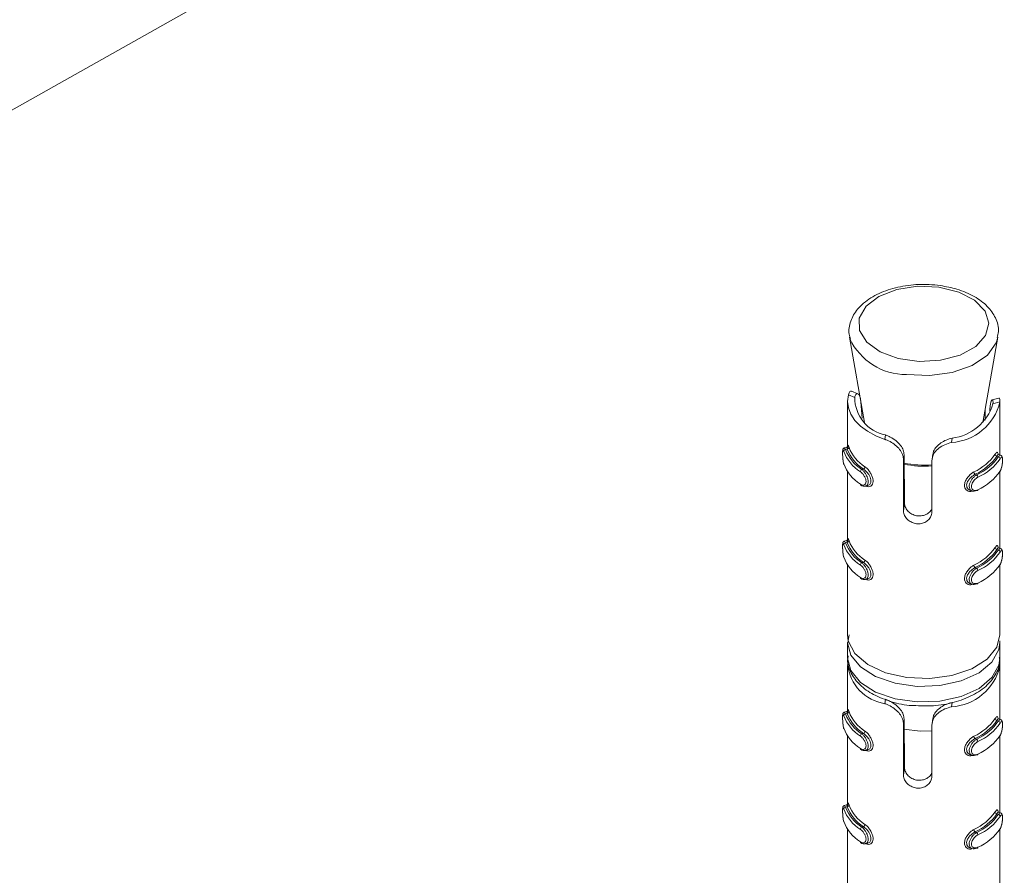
# Model space of a CAD drawing. Header units: millimetres. Extents: x -136 to 1613, y -2821 to -510.
# Tile 14 of 69: x -84 to -32, y -1830 to -1785. Entities that reach past the tile are written whole.
import ezdxf

# ---------------------------------------------------------------- set-up
doc = ezdxf.new("R2010")
doc.units = ezdxf.units.MM

msp = doc.modelspace()

# ---------------------------------------------------------------- linework, layer by layer
at = {"color": 7, "linetype": 'Continuous', "lineweight": 15}
for p, q in [((-31.889, -1760.134), (-107.374, -1802.653)), ((-40.019, -1801.415), (-39.231, -1805.898)), ((-39.998, -1801.514), (-40.019, -1801.415)), ((-33.011, -1805.898), (-32.223, -1801.415)), ((-40.075, -1804.455), (-39.744, -1804.587)), ((-39.584, -1804.39), (-39.906, -1804.262)), ((-32.172, -1804.62), (-32.522, -1804.716)), ((-40.121, -1804.803), (-40.121, -1807.167)), ((-39.36, -1805.676), (-39.42, -1804.831)), ((-32.645, -1805.147), (-32.657, -1805.303)), ((-32.121, -1804.827), (-32.484, -1804.926)), ((-32.121, -1807.608), (-32.121, -1804.807)), ((-32.892, -1805.223), (-32.892, -1805.777)), ((-38.156, -1806.792), (-38.123, -1806.56)), ((-34.667, -1806.955), (-34.635, -1806.723)), ((-40.173, -1807.205), (-40.292, -1807.238)), ((-40.142, -1807.307), (-40.227, -1807.33)), ((-37.186, -1807.846), (-37.15, -1807.594)), ((-37.15, -1807.594), (-37.131, -1810.145)), ((-35.649, -1807.574), (-35.684, -1807.822)), ((-32.281, -1807.674), (-32.204, -1807.705)), ((-32.084, -1807.623), (-32.193, -1807.579)), ((-37.186, -1810.536), (-37.186, -1807.846)), ((-35.691, -1807.916), (-35.691, -1810.606)), ((-40.121, -1808.489), (-40.121, -1812.067)), ((-39.285, -1808.35), (-39.37, -1808.373)), ((-33.417, -1808.624), (-33.341, -1808.655)), ((-32.121, -1812.507), (-32.121, -1808.477)), ((-39.171, -1809.245), (-39.052, -1809.213)), ((-33.7, -1809.458), (-33.591, -1809.502)), ((-37.186, -1810.536), (-37.131, -1810.145)), ((-40.173, -1812.104), (-40.292, -1812.137)), ((-40.142, -1812.206), (-40.227, -1812.229)), ((-32.281, -1812.573), (-32.204, -1812.604)), ((-32.084, -1812.522), (-32.193, -1812.478)), ((-40.121, -1813.389), (-40.121, -1817.052)), ((-39.285, -1813.249), (-39.37, -1813.272)), ((-32.121, -1817.052), (-32.121, -1813.376)), ((-33.417, -1813.523), (-33.341, -1813.554)), ((-39.171, -1814.145), (-39.052, -1814.112)), ((-33.7, -1814.357), (-33.591, -1814.401)), ((-40.043, -1817.055), (-40.107, -1817.473)), ((-40.121, -1817.46), (-40.121, -1818.276)), ((-32.124, -1817.377), (-32.121, -1817.46)), ((-32.121, -1818.276), (-32.121, -1817.46)), ((-40.121, -1818.685), (-40.121, -1821.048)), ((-32.121, -1821.489), (-32.121, -1818.689)), ((-38.156, -1820.673), (-38.123, -1820.442)), ((-34.667, -1820.836), (-34.635, -1820.605)), ((-40.173, -1821.086), (-40.292, -1821.119)), ((-40.142, -1821.188), (-40.227, -1821.211)), ((-37.186, -1821.727), (-37.15, -1821.475)), ((-37.186, -1824.417), (-37.186, -1821.727)), ((-37.15, -1821.475), (-37.131, -1824.027)), ((-35.649, -1821.455), (-35.684, -1821.703)), ((-32.281, -1821.555), (-32.204, -1821.586)), ((-32.084, -1821.504), (-32.193, -1821.46)), ((-39.285, -1822.231), (-39.37, -1822.254)), ((-35.691, -1821.797), (-35.691, -1824.487)), ((-40.121, -1822.371), (-40.121, -1825.948)), ((-33.417, -1822.505), (-33.341, -1822.536)), ((-32.121, -1826.388), (-32.121, -1822.358)), ((-39.171, -1823.127), (-39.052, -1823.094)), ((-33.7, -1823.339), (-33.591, -1823.383)), ((-37.186, -1824.417), (-37.131, -1824.027)), ((-40.173, -1825.986), (-40.292, -1826.018)), ((-40.142, -1826.087), (-40.227, -1826.11)), ((-32.084, -1826.403), (-32.193, -1826.36)), ((-32.281, -1826.455), (-32.204, -1826.485)), ((-40.121, -1827.27), (-40.121, -1830.933)), ((-39.285, -1827.13), (-39.37, -1827.153)), ((-33.417, -1827.405), (-33.341, -1827.435)), ((-32.121, -1830.933), (-32.121, -1827.257)), ((-39.171, -1828.026), (-39.052, -1827.993)), ((-33.7, -1828.238), (-33.591, -1828.282))]:
    msp.add_line(p, q, dxfattribs=at)
at = {"color": 7, "linetype": 'Continuous', "lineweight": 15, "flags": 128}
for points in [[(-35.323, -1798.799), (-36.447, -1798.753), (-37.536, -1798.921), (-38.472, -1799.284), (-39.152, -1799.802), (-39.505, -1800.42), (-39.49, -1801.071), (-39.111, -1801.684), (-38.407, -1802.192), (-37.456, -1802.541), (-36.36, -1802.692), (-35.238, -1802.63), (-34.212, -1802.361), (-33.393, -1801.915), (-32.869, -1801.338), (-32.698, -1800.695), (-32.897, -1800.055), (-33.446, -1799.487), (-34.285, -1799.052), (-35.323, -1798.799)], [(-40.075, -1804.455), (-40.121, -1804.797), (-40.079, -1805.139), (-39.949, -1805.473), (-39.735, -1805.793), (-39.442, -1806.091), (-39.075, -1806.36), (-38.643, -1806.596), (-38.156, -1806.792)], [(-32.19, -1807.586), (-32.213, -1807.583), (-32.257, -1807.634), (-32.281, -1807.674), (-32.281, -1807.674), (-32.281, -1807.674)], [(-39.052, -1809.212), (-38.955, -1809.155), (-38.899, -1809.049), (-38.892, -1808.92), (-38.929, -1808.782), (-39.002, -1808.642), (-39.106, -1808.506), (-39.229, -1808.39), (-39.285, -1808.35), (-39.285, -1808.35), (-39.285, -1808.35)], [(-33.276, -1809.434), (-33.277, -1809.449), (-33.281, -1809.462), (-33.287, -1809.472), (-33.295, -1809.479), (-33.304, -1809.482), (-33.316, -1809.482), (-33.328, -1809.478), (-33.341, -1809.471)], [(-32.19, -1812.485), (-32.213, -1812.482), (-32.257, -1812.533), (-32.281, -1812.573), (-32.281, -1812.573), (-32.281, -1812.573)], [(-39.052, -1814.112), (-38.955, -1814.054), (-38.899, -1813.949), (-38.892, -1813.819), (-38.929, -1813.681), (-39.002, -1813.541), (-39.106, -1813.405), (-39.229, -1813.289), (-39.285, -1813.249), (-39.285, -1813.249), (-39.285, -1813.249)], [(-33.276, -1814.333), (-33.277, -1814.348), (-33.281, -1814.361), (-33.287, -1814.371), (-33.295, -1814.378), (-33.304, -1814.381), (-33.316, -1814.381), (-33.328, -1814.378), (-33.341, -1814.371)], [(-40.121, -1817.052), (-40.081, -1817.376), (-39.735, -1818.041), (-39.063, -1818.616), (-38.125, -1819.05), (-37.006, -1819.303), (-35.807, -1819.354), (-34.637, -1819.196), (-33.6, -1818.845), (-32.791, -1818.331), (-32.283, -1817.702), (-32.121, -1817.052)], [(-32.19, -1821.467), (-32.213, -1821.464), (-32.257, -1821.515), (-32.281, -1821.555), (-32.281, -1821.555), (-32.281, -1821.555)], [(-39.052, -1823.094), (-38.955, -1823.036), (-38.899, -1822.931), (-38.892, -1822.801), (-38.929, -1822.663), (-39.002, -1822.523), (-39.106, -1822.387), (-39.229, -1822.271), (-39.285, -1822.231), (-39.285, -1822.231), (-39.285, -1822.231)], [(-37.168, -1822.016), (-36.307, -1822.119), (-35.691, -1822.104)], [(-33.276, -1823.315), (-33.277, -1823.33), (-33.281, -1823.343), (-33.287, -1823.353), (-33.295, -1823.36), (-33.304, -1823.363), (-33.316, -1823.363), (-33.328, -1823.36), (-33.341, -1823.353)], [(-32.19, -1826.366), (-32.213, -1826.363), (-32.257, -1826.414), (-32.281, -1826.455), (-32.281, -1826.455), (-32.281, -1826.455)], [(-39.052, -1827.993), (-38.955, -1827.935), (-38.899, -1827.83), (-38.892, -1827.7), (-38.929, -1827.562), (-39.002, -1827.422), (-39.106, -1827.286), (-39.229, -1827.17), (-39.285, -1827.13), (-39.285, -1827.13), (-39.285, -1827.13)], [(-33.276, -1828.214), (-33.277, -1828.229), (-33.281, -1828.242), (-33.287, -1828.252), (-33.295, -1828.259), (-33.304, -1828.262), (-33.316, -1828.262), (-33.328, -1828.259), (-33.341, -1828.252)]]:
    msp.add_lwpolyline(points, dxfattribs=at)
at = {"color": 8, "linetype": 'Continuous', "lineweight": 15, "flags": 128}
for points in [[(-32.227, -1801.441), (-32.31, -1801.714), (-32.779, -1802.368), (-33.575, -1802.906), (-34.62, -1803.276), (-35.812, -1803.442), (-37.034, -1803.387)], [(-40.291, -1807.244), (-40.275, -1807.244), (-40.24, -1807.3), (-40.227, -1807.33), (-40.227, -1807.33), (-40.227, -1807.33)], [(-40.291, -1812.143), (-40.275, -1812.143), (-40.24, -1812.199), (-40.227, -1812.229), (-40.227, -1812.229), (-40.227, -1812.229)], [(-32.121, -1817.46), (-32.172, -1817.829), (-32.536, -1818.484), (-33.218, -1819.049), (-34.159, -1819.472), (-35.273, -1819.716), (-36.463, -1819.761), (-37.623, -1819.6), (-38.649, -1819.25), (-39.45, -1818.74), (-39.956, -1818.117), (-40.121, -1817.47)], [(-40.121, -1818.276), (-39.956, -1818.933), (-39.45, -1819.556), (-38.649, -1820.066), (-37.623, -1820.417), (-36.463, -1820.577), (-35.273, -1820.533), (-34.159, -1820.289), (-33.218, -1819.865), (-32.536, -1819.301), (-32.172, -1818.645), (-32.121, -1818.276)], [(-40.291, -1821.125), (-40.275, -1821.125), (-40.24, -1821.181), (-40.227, -1821.211), (-40.227, -1821.211), (-40.227, -1821.211)], [(-40.291, -1826.024), (-40.275, -1826.024), (-40.24, -1826.08), (-40.227, -1826.11), (-40.227, -1826.11), (-40.227, -1826.11)]]:
    msp.add_lwpolyline(points, dxfattribs=at)
at = {"color": 8, "linetype": 'Continuous', "lineweight": 15}
for centre, radius, start, end in [((-37.034, -1800.104), 3.282, 205.4313, 269.9988), ((-36.121, -1803.122), 5.076, 258.1985, 274.862), ((-36.121, -1803.059), 5.084, 258.2417, 274.8555)]:
    msp.add_arc(centre, radius, start, end, dxfattribs=at)
at = {"color": 7, "linetype": 'Continuous', "lineweight": 15}
for centre, radius, start, end in [((-37.736, -1804.589), 2.009, 179.9187, 258.8844), ((-34.835, -1804.167), 2.792, 273.4434, 346.3422), ((-34.922, -1804.195), 2.545, 276.4833, 343.3021), ((-40.148, -1807.202), 0.104, 273.1555, 353.7598), ((-38.048, -1806.426), 2.146, 201.5281, 237.2753), ((-40.222, -1807.433), 0.104, 92.5858, 173.7162), ((-38.315, -1806.667), 2.147, 200.5933, 238.2105), ((-38.267, -1806.593), 2.094, 200.5917, 238.2108), ((-38.096, -1806.5), 2.199, 201.5277, 237.2749), ((-34.67, -1805.953), 2.81, 294.9893, 324.7959), ((-34.634, -1806.014), 2.879, 294.9878, 324.7981), ((-34.463, -1806.157), 2.738, 294.201, 325.5849), ((-32.26, -1807.561), 0.115, 185.5706, 259.6055), ((-32.223, -1807.817), 0.114, 5.6375, 80.2275), ((-38.315, -1807.32), 2.147, 200.5933, 238.2105), ((-39.35, -1808.223), 0.142, 297.11, 356.6716), ((-34.427, -1806.218), 2.809, 294.2008, 325.5836), ((-39.303, -1808.5), 0.144, 117.8136, 176.7929), ((-33.32, -1808.493), 0.163, 182.1502, 233.4506), ((-33.441, -1808.786), 0.165, 2.0309, 52.6901), ((-34.427, -1806.872), 2.809, 294.2008, 325.5836), ((-39.395, -1809.149), 0.0515, 175.3021, 235.6089), ((-40.222, -1812.333), 0.104, 92.6148, 173.7023), ((-38.315, -1811.566), 2.147, 200.5933, 238.2105), ((-38.267, -1811.493), 2.094, 200.5917, 238.2108), ((-40.148, -1812.102), 0.104, 273.1352, 353.7652), ((-38.096, -1811.399), 2.199, 201.5277, 237.2749), ((-38.048, -1811.326), 2.146, 201.5281, 237.2753), ((-34.67, -1810.852), 2.81, 294.9893, 324.7959), ((-34.634, -1810.914), 2.879, 294.9878, 324.7981), ((-34.463, -1811.056), 2.738, 294.201, 325.5849), ((-34.427, -1811.118), 2.809, 294.2008, 325.5836), ((-32.26, -1812.46), 0.115, 185.5649, 259.6248), ((-32.223, -1812.716), 0.114, 5.6512, 80.2001), ((-38.315, -1812.219), 2.147, 200.5933, 238.2105), ((-39.303, -1813.399), 0.144, 117.837, 176.7801), ((-39.35, -1813.123), 0.142, 297.0933, 356.6775), ((-33.32, -1813.392), 0.163, 182.1444, 233.4656), ((-34.427, -1811.771), 2.809, 294.2008, 325.5836), ((-33.441, -1813.686), 0.165, 2.0427, 52.6692), ((-39.395, -1814.049), 0.0516, 175.3256, 235.5622), ((-37.791, -1818.359), 2.342, 186.1732, 261.0334), ((-34.835, -1818.048), 2.792, 273.4434, 346.3422), ((-40.222, -1821.315), 0.104, 92.5944, 173.7076), ((-38.267, -1820.475), 2.094, 200.5917, 238.2108), ((-40.148, -1821.084), 0.104, 273.1352, 353.7652), ((-38.096, -1820.381), 2.199, 201.5277, 237.2749), ((-38.048, -1820.308), 2.146, 201.5281, 237.2753), ((-38.315, -1820.548), 2.147, 200.5933, 238.2105), ((-34.67, -1819.834), 2.81, 294.9893, 324.7959), ((-34.634, -1819.895), 2.879, 294.9878, 324.7981), ((-34.463, -1820.038), 2.738, 294.201, 325.5849), ((-34.427, -1820.1), 2.809, 294.2008, 325.5836), ((-32.26, -1821.442), 0.115, 185.5649, 259.6248), ((-32.223, -1821.698), 0.114, 5.6455, 80.2194), ((-38.315, -1821.201), 2.147, 200.5933, 238.2105), ((-39.303, -1822.381), 0.144, 117.8204, 176.7861), ((-39.35, -1822.105), 0.142, 297.0933, 356.6775), ((-33.32, -1822.374), 0.163, 182.1444, 233.4656), ((-33.441, -1822.667), 0.165, 2.0369, 52.6841), ((-34.427, -1820.753), 2.809, 294.2008, 325.5836), ((-39.395, -1823.031), 0.0515, 175.291, 235.62), ((-40.222, -1826.214), 0.104, 92.5858, 173.7162), ((-38.315, -1825.447), 2.147, 200.5933, 238.2105), ((-38.267, -1825.374), 2.094, 200.5917, 238.2108), ((-40.148, -1825.983), 0.104, 273.1555, 353.7598), ((-38.096, -1825.28), 2.199, 201.5277, 237.2749), ((-38.048, -1825.207), 2.146, 201.5281, 237.2753), ((-34.67, -1824.733), 2.81, 294.9893, 324.7959), ((-32.26, -1826.342), 0.115, 185.5706, 259.6055), ((-38.315, -1826.1), 2.147, 200.5933, 238.2105), ((-34.634, -1824.795), 2.879, 294.9878, 324.7981), ((-34.463, -1824.938), 2.738, 294.201, 325.5849), ((-34.427, -1824.999), 2.809, 294.2008, 325.5836), ((-32.223, -1826.598), 0.114, 5.6375, 80.2275), ((-39.303, -1827.28), 0.144, 117.8136, 176.7929), ((-39.35, -1827.004), 0.142, 297.11, 356.6716), ((-33.32, -1827.273), 0.163, 182.1502, 233.4506), ((-33.441, -1827.567), 0.165, 2.0309, 52.6901), ((-34.427, -1825.652), 2.809, 294.2008, 325.5836), ((-39.395, -1827.93), 0.0515, 175.3021, 235.6089)]:
    msp.add_arc(centre, radius, start, end, dxfattribs=at)
for points, knots in [([(-35.255, -1798.712), (-35.447, -1798.691), (-36.004, -1798.63), (-36.955, -1798.675), (-38.017, -1798.913), (-38.936, -1799.336), (-39.613, -1799.902), (-39.986, -1800.565), (-40.101, -1801.136), (-39.991, -1801.44), (-39.96, -1801.526)], [0, 0, 0, 0, 0.079003, 0.228628, 0.379188, 0.531247, 0.685746, 0.819748, 0.949315, 1, 1, 1, 1]), ([(-32.263, -1801.442), (-32.235, -1801.336), (-32.144, -1800.995), (-32.319, -1800.401), (-32.755, -1799.773), (-33.45, -1799.258), (-34.306, -1798.886), (-34.957, -1798.766), (-35.255, -1798.712)], [0, 0, 0, 0, 0.081731, 0.264715, 0.444897, 0.634145, 0.832974, 1, 1, 1, 1]), ([(-40.075, -1804.455), (-40.064, -1804.419), (-40.03, -1804.314), (-39.966, -1804.236), (-39.923, -1804.267), (-39.911, -1804.276)], [0, 0, 0, 0, 0.277294, 0.811253, 1, 1, 1, 1]), ([(-39.42, -1804.831), (-39.431, -1804.745), (-39.452, -1804.573), (-39.531, -1804.417), (-39.619, -1804.366), (-39.701, -1804.42), (-39.73, -1804.531), (-39.744, -1804.587)], [0, 0, 0, 0, 0.2013128, 0.4028705, 0.6017141, 0.7992921, 1, 1, 1, 1]), ([(-32.169, -1804.629), (-32.166, -1804.625), (-32.149, -1804.605), (-32.125, -1804.671), (-32.122, -1804.777), (-32.121, -1804.827)], [0, 0, 0, 0, 0.110833, 0.58287, 1, 1, 1, 1]), ([(-32.484, -1804.926), (-32.482, -1804.864), (-32.476, -1804.741), (-32.519, -1804.695), (-32.576, -1804.772), (-32.622, -1804.933), (-32.638, -1805.083), (-32.645, -1805.147)], [0, 0, 0, 0, 0.2225866, 0.4461806, 0.6507905, 0.8481688, 1, 1, 1, 1]), ([(-38.123, -1806.56), (-38.044, -1806.594), (-37.856, -1806.672), (-37.569, -1806.857), (-37.328, -1807.099), (-37.179, -1807.351), (-37.16, -1807.515), (-37.15, -1807.594)], [0, 0, 0, 0, 0.173185, 0.407727, 0.615899, 0.813561, 1, 1, 1, 1]), ([(-35.637, -1807.576), (-35.63, -1807.521), (-35.611, -1807.381), (-35.462, -1807.169), (-35.226, -1806.968), (-34.934, -1806.813), (-34.735, -1806.754), (-34.635, -1806.723)], [0, 0, 0, 0, 0.141249, 0.357964, 0.571756, 0.784186, 1, 1, 1, 1]), ([(-40.291, -1807.239), (-40.293, -1807.239), (-40.308, -1807.24), (-40.33, -1807.256), (-40.352, -1807.279), (-40.364, -1807.303), (-40.372, -1807.33), (-40.379, -1807.374), (-40.381, -1807.456), (-40.38, -1807.594), (-40.375, -1807.746), (-40.361, -1807.903), (-40.344, -1808.024), (-40.326, -1808.075), (-40.321, -1808.09)], [0, 0, 0, 0, 0.005798, 0.04309, 0.075139, 0.106561, 0.142651, 0.213764, 0.3668, 0.496312, 0.631111, 0.772693, 0.930131, 1, 1, 1, 1]), ([(-40.112, -1807.15), (-40.111, -1807.15), (-40.111, -1807.147), (-40.115, -1807.16), (-40.131, -1807.182), (-40.152, -1807.2), (-40.169, -1807.203), (-40.174, -1807.203)], [0, 0, 0, 0, 0.152164, 0.429282, 0.651168, 0.906466, 1, 1, 1, 1]), ([(-40.142, -1807.307), (-40.142, -1807.307), (-40.142, -1807.275), (-40.168, -1807.228), (-40.172, -1807.195), (-40.173, -1807.205), (-40.173, -1807.205)], [0, 0, 0, 0, 0.000121, 0.470393, 0.993612, 1, 1, 1, 1]), ([(-40.117, -1807.297), (-40.117, -1807.283), (-40.117, -1807.213), (-40.113, -1807.136), (-40.102, -1807.091), (-40.08, -1807.117), (-40.056, -1807.183), (-40.044, -1807.214)], [0, 0, 0, 0, 0.058484, 0.297698, 0.543509, 0.78424, 1, 1, 1, 1]), ([(-37.186, -1807.846), (-37.191, -1807.78), (-37.204, -1807.623), (-37.326, -1807.375), (-37.541, -1807.132), (-37.818, -1806.935), (-38.031, -1806.835), (-38.142, -1806.796), (-38.156, -1806.792)], [0, 0, 0, 0, 0.147079, 0.351352, 0.555305, 0.76004, 0.971375, 1, 1, 1, 1]), ([(-34.667, -1806.955), (-34.783, -1806.987), (-35.014, -1807.053), (-35.331, -1807.241), (-35.561, -1807.477), (-35.675, -1807.712), (-35.686, -1807.859), (-35.691, -1807.916)], [0, 0, 0, 0, 0.2271199, 0.4549124, 0.6672563, 0.8721298, 1, 1, 1, 1]), ([(-40.325, -1807.422), (-40.328, -1807.413), (-40.339, -1807.378), (-40.356, -1807.341), (-40.37, -1807.337), (-40.377, -1807.375), (-40.381, -1807.451), (-40.381, -1807.561), (-40.377, -1807.698), (-40.367, -1807.843), (-40.35, -1807.979), (-40.333, -1808.043), (-40.325, -1808.075)], [0, 0, 0, 0, 0.037276, 0.149831, 0.256293, 0.356433, 0.45345, 0.55321, 0.660001, 0.77242, 0.885914, 1, 1, 1, 1]), ([(-32.375, -1807.572), (-32.364, -1807.556), (-32.329, -1807.505), (-32.28, -1807.461), (-32.239, -1807.473), (-32.216, -1807.523), (-32.212, -1807.584), (-32.21, -1807.603)], [0, 0, 0, 0, 0.121529, 0.390912, 0.646894, 0.888416, 1, 1, 1, 1]), ([(-32.119, -1808.484), (-32.109, -1808.47), (-32.075, -1808.42), (-32.034, -1808.289), (-32, -1808.121), (-31.983, -1807.957), (-31.982, -1807.813), (-31.996, -1807.724), (-32.029, -1807.654), (-32.068, -1807.633), (-32.084, -1807.624)], [0, 0, 0, 0, 0.070084, 0.244468, 0.398437, 0.539876, 0.689519, 0.850077, 0.937969, 1, 1, 1, 1]), ([(-32.11, -1808.459), (-32.105, -1808.45), (-32.083, -1808.413), (-32.049, -1808.328), (-32.017, -1808.2), (-31.996, -1808.068), (-31.986, -1807.942), (-31.986, -1807.834), (-31.998, -1807.756), (-32.024, -1807.723), (-32.061, -1807.737), (-32.094, -1807.783), (-32.11, -1807.806)], [0, 0, 0, 0, 0.037284, 0.149825, 0.256282, 0.356423, 0.453442, 0.553203, 0.659996, 0.772411, 0.885919, 1, 1, 1, 1]), ([(-39.446, -1809.145), (-39.435, -1809.152), (-39.393, -1809.179), (-39.32, -1809.2), (-39.239, -1809.186), (-39.18, -1809.134), (-39.148, -1809.05), (-39.149, -1808.94), (-39.187, -1808.812), (-39.258, -1808.684), (-39.349, -1808.568), (-39.414, -1808.518), (-39.446, -1808.492)], [0, 0, 0, 0, 0.0372744, 0.1498219, 0.2562872, 0.3564245, 0.453446, 0.5532069, 0.6599992, 0.772423, 0.885915, 1, 1, 1, 1]), ([(-33.417, -1808.624), (-33.417, -1808.624), (-33.456, -1808.647), (-33.555, -1808.697), (-33.687, -1808.815), (-33.8, -1808.96), (-33.865, -1809.113), (-33.873, -1809.254), (-33.828, -1809.364), (-33.765, -1809.433), (-33.713, -1809.448), (-33.698, -1809.452)], [0, 0, 0, 0, 0.000048, 0.131364, 0.277465, 0.424934, 0.566191, 0.696481, 0.821034, 0.949268, 1, 1, 1, 1]), ([(-33.341, -1809.471), (-33.341, -1809.471), (-33.383, -1809.496), (-33.473, -1809.524), (-33.592, -1809.512), (-33.684, -1809.444), (-33.732, -1809.333), (-33.734, -1809.198), (-33.693, -1809.053), (-33.617, -1808.91), (-33.509, -1808.779), (-33.412, -1808.697), (-33.354, -1808.663), (-33.341, -1808.655), (-33.341, -1808.655)], [0, 0, 0, 0, 0.000038, 0.112216, 0.22448, 0.337088, 0.445583, 0.547533, 0.646174, 0.746786, 0.852427, 0.963258, 0.999962, 1, 1, 1, 1]), ([(-33.276, -1808.78), (-33.288, -1808.787), (-33.337, -1808.813), (-33.423, -1808.878), (-33.516, -1808.981), (-33.584, -1809.094), (-33.62, -1809.209), (-33.619, -1809.319), (-33.576, -1809.409), (-33.495, -1809.463), (-33.39, -1809.477), (-33.314, -1809.448), (-33.276, -1809.434)], [0, 0, 0, 0, 0.037281, 0.149821, 0.256285, 0.356427, 0.453445, 0.553206, 0.660001, 0.772415, 0.885917, 1, 1, 1, 1]), ([(-39.42, -1809.188), (-39.402, -1809.201), (-39.348, -1809.241), (-39.255, -1809.265), (-39.194, -1809.245), (-39.174, -1809.239)], [0, 0, 0, 0, 0.257276, 0.758604, 1, 1, 1, 1]), ([(-37.131, -1810.145), (-37.123, -1810.211), (-37.106, -1810.341), (-36.983, -1810.534), (-36.8, -1810.693), (-36.567, -1810.796), (-36.313, -1810.824), (-36.066, -1810.775), (-35.859, -1810.657), (-35.727, -1810.528), (-35.698, -1810.44), (-35.691, -1810.419)], [0, 0, 0, 0, 0.118324, 0.236706, 0.35614, 0.477399, 0.598172, 0.71773, 0.837809, 0.959123, 1, 1, 1, 1]), ([(-35.691, -1810.606), (-35.694, -1810.649), (-35.703, -1810.76), (-35.789, -1810.935), (-35.955, -1811.098), (-36.178, -1811.205), (-36.43, -1811.238), (-36.68, -1811.191), (-36.902, -1811.072), (-37.073, -1810.899), (-37.171, -1810.709), (-37.181, -1810.587), (-37.186, -1810.536)], [0, 0, 0, 0, 0.067536, 0.172846, 0.279377, 0.387331, 0.494686, 0.600407, 0.705958, 0.813027, 0.921036, 1, 1, 1, 1]), ([(-40.291, -1812.138), (-40.293, -1812.138), (-40.308, -1812.14), (-40.33, -1812.155), (-40.352, -1812.178), (-40.364, -1812.202), (-40.372, -1812.229), (-40.379, -1812.273), (-40.381, -1812.355), (-40.38, -1812.493), (-40.375, -1812.645), (-40.361, -1812.802), (-40.344, -1812.923), (-40.326, -1812.974), (-40.321, -1812.989)], [0, 0, 0, 0, 0.005806, 0.043082, 0.075131, 0.106577, 0.142666, 0.213754, 0.366814, 0.496325, 0.631097, 0.772696, 0.930132, 1, 1, 1, 1]), ([(-40.325, -1812.321), (-40.328, -1812.313), (-40.339, -1812.277), (-40.356, -1812.241), (-40.37, -1812.236), (-40.377, -1812.274), (-40.381, -1812.35), (-40.381, -1812.46), (-40.377, -1812.598), (-40.367, -1812.743), (-40.35, -1812.878), (-40.333, -1812.942), (-40.325, -1812.974)], [0, 0, 0, 0, 0.037276, 0.149831, 0.25628, 0.35642, 0.453458, 0.553218, 0.659988, 0.772424, 0.885918, 1, 1, 1, 1]), ([(-40.112, -1812.05), (-40.111, -1812.049), (-40.111, -1812.046), (-40.115, -1812.059), (-40.131, -1812.081), (-40.152, -1812.099), (-40.169, -1812.102), (-40.174, -1812.103)], [0, 0, 0, 0, 0.152077, 0.429234, 0.651151, 0.906479, 1, 1, 1, 1]), ([(-40.142, -1812.206), (-40.142, -1812.206), (-40.142, -1812.174), (-40.168, -1812.127), (-40.172, -1812.094), (-40.173, -1812.105), (-40.173, -1812.105)], [0, 0, 0, 0, 0.0001209, 0.4703998, 0.9936123, 1, 1, 1, 1]), ([(-40.117, -1812.196), (-40.117, -1812.182), (-40.117, -1812.112), (-40.113, -1812.035), (-40.102, -1811.99), (-40.08, -1812.016), (-40.056, -1812.082), (-40.044, -1812.113)], [0, 0, 0, 0, 0.058452, 0.297701, 0.543516, 0.784236, 1, 1, 1, 1]), ([(-32.375, -1812.472), (-32.364, -1812.456), (-32.329, -1812.404), (-32.28, -1812.361), (-32.239, -1812.373), (-32.216, -1812.422), (-32.212, -1812.483), (-32.21, -1812.502)], [0, 0, 0, 0, 0.121533, 0.390924, 0.646915, 0.888413, 1, 1, 1, 1]), ([(-32.119, -1813.383), (-32.109, -1813.369), (-32.075, -1813.319), (-32.034, -1813.188), (-32, -1813.02), (-31.983, -1812.857), (-31.982, -1812.712), (-31.996, -1812.623), (-32.029, -1812.553), (-32.068, -1812.532), (-32.084, -1812.524)], [0, 0, 0, 0, 0.070085, 0.244483, 0.398454, 0.539895, 0.689541, 0.850075, 0.937968, 1, 1, 1, 1]), ([(-32.11, -1813.358), (-32.105, -1813.349), (-32.083, -1813.312), (-32.049, -1813.227), (-32.017, -1813.099), (-31.996, -1812.967), (-31.986, -1812.842), (-31.986, -1812.733), (-31.998, -1812.655), (-32.024, -1812.623), (-32.061, -1812.636), (-32.094, -1812.682), (-32.11, -1812.705)], [0, 0, 0, 0, 0.037282, 0.149829, 0.256272, 0.356413, 0.453453, 0.553214, 0.659985, 0.772416, 0.885923, 1, 1, 1, 1]), ([(-39.446, -1814.044), (-39.435, -1814.051), (-39.393, -1814.078), (-39.32, -1814.099), (-39.239, -1814.085), (-39.18, -1814.033), (-39.148, -1813.95), (-39.149, -1813.839), (-39.187, -1813.711), (-39.258, -1813.583), (-39.349, -1813.468), (-39.414, -1813.417), (-39.446, -1813.391)], [0, 0, 0, 0, 0.0372729, 0.1498259, 0.2562778, 0.3564146, 0.4534572, 0.5532176, 0.6599878, 0.772428, 0.8859194, 1, 1, 1, 1]), ([(-33.417, -1813.523), (-33.417, -1813.523), (-33.456, -1813.546), (-33.555, -1813.596), (-33.687, -1813.715), (-33.8, -1813.859), (-33.865, -1814.012), (-33.873, -1814.153), (-33.828, -1814.263), (-33.765, -1814.333), (-33.713, -1814.347), (-33.698, -1814.351)], [0, 0, 0, 0, 0.000048, 0.131367, 0.277467, 0.424919, 0.566174, 0.696488, 0.821041, 0.949255, 1, 1, 1, 1]), ([(-33.341, -1814.371), (-33.341, -1814.371), (-33.383, -1814.395), (-33.473, -1814.424), (-33.592, -1814.411), (-33.684, -1814.344), (-33.732, -1814.232), (-33.734, -1814.097), (-33.693, -1813.953), (-33.617, -1813.81), (-33.509, -1813.678), (-33.412, -1813.596), (-33.354, -1813.562), (-33.341, -1813.554), (-33.341, -1813.554)], [0, 0, 0, 0, 0.0000375, 0.1122155, 0.2244794, 0.3371014, 0.4455785, 0.5475465, 0.6461695, 0.746796, 0.8524266, 0.9632568, 0.9999625, 1, 1, 1, 1]), ([(-33.276, -1813.68), (-33.288, -1813.686), (-33.337, -1813.712), (-33.423, -1813.777), (-33.516, -1813.88), (-33.584, -1813.994), (-33.62, -1814.109), (-33.619, -1814.218), (-33.576, -1814.308), (-33.495, -1814.362), (-33.39, -1814.376), (-33.314, -1814.347), (-33.276, -1814.333)], [0, 0, 0, 0, 0.037281, 0.149821, 0.256272, 0.356414, 0.453453, 0.553215, 0.659988, 0.772419, 0.885921, 1, 1, 1, 1]), ([(-39.42, -1814.087), (-39.402, -1814.1), (-39.348, -1814.14), (-39.255, -1814.164), (-39.194, -1814.145), (-39.174, -1814.138)], [0, 0, 0, 0, 0.257276, 0.758604, 1, 1, 1, 1]), ([(-40.086, -1818.155), (-40.1, -1818.226), (-40.161, -1818.536), (-39.957, -1819.089), (-39.496, -1819.709), (-38.771, -1820.226), (-37.833, -1820.584), (-37.087, -1820.767), (-36.686, -1820.768), (-36.66, -1820.768)], [0, 0, 0, 0, 0.0527282, 0.2311408, 0.4081981, 0.5948239, 0.7899431, 0.9863266, 1, 1, 1, 1]), ([(-36.66, -1820.768), (-36.311, -1820.784), (-35.585, -1820.815), (-34.506, -1820.623), (-33.527, -1820.256), (-32.763, -1819.732), (-32.295, -1819.102), (-32.087, -1818.57), (-32.141, -1818.282), (-32.152, -1818.223)], [0, 0, 0, 0, 0.155607, 0.323313, 0.492268, 0.663638, 0.816721, 0.96232, 1, 1, 1, 1]), ([(-32.156, -1818.508), (-32.146, -1818.522), (-32.124, -1818.549), (-32.122, -1818.655), (-32.121, -1818.708)], [0, 0, 0, 0, 0.502547, 1, 1, 1, 1]), ([(-37.186, -1821.727), (-37.191, -1821.661), (-37.204, -1821.505), (-37.326, -1821.256), (-37.541, -1821.013), (-37.818, -1820.816), (-38.031, -1820.716), (-38.142, -1820.677), (-38.156, -1820.673)], [0, 0, 0, 0, 0.147079, 0.351352, 0.555305, 0.76004, 0.971375, 1, 1, 1, 1]), ([(-38.123, -1820.442), (-38.044, -1820.475), (-37.856, -1820.553), (-37.569, -1820.739), (-37.328, -1820.98), (-37.179, -1821.232), (-37.16, -1821.396), (-37.15, -1821.475)], [0, 0, 0, 0, 0.173188, 0.407725, 0.615898, 0.813578, 1, 1, 1, 1]), ([(-35.637, -1821.458), (-35.63, -1821.402), (-35.611, -1821.262), (-35.462, -1821.05), (-35.226, -1820.849), (-34.934, -1820.695), (-34.735, -1820.635), (-34.635, -1820.605)], [0, 0, 0, 0, 0.141268, 0.357964, 0.571755, 0.784184, 1, 1, 1, 1]), ([(-40.291, -1821.12), (-40.293, -1821.12), (-40.308, -1821.121), (-40.33, -1821.137), (-40.352, -1821.16), (-40.364, -1821.184), (-40.372, -1821.211), (-40.379, -1821.255), (-40.381, -1821.337), (-40.38, -1821.475), (-40.375, -1821.627), (-40.361, -1821.784), (-40.344, -1821.905), (-40.326, -1821.956), (-40.321, -1821.971)], [0, 0, 0, 0, 0.005798, 0.043089, 0.075138, 0.106584, 0.142672, 0.21376, 0.366793, 0.496329, 0.6311, 0.772698, 0.930132, 1, 1, 1, 1]), ([(-40.325, -1821.303), (-40.328, -1821.294), (-40.339, -1821.259), (-40.356, -1821.222), (-40.37, -1821.218), (-40.377, -1821.256), (-40.381, -1821.332), (-40.381, -1821.442), (-40.377, -1821.58), (-40.367, -1821.725), (-40.35, -1821.86), (-40.333, -1821.924), (-40.325, -1821.956)], [0, 0, 0, 0, 0.037278, 0.149827, 0.25629, 0.356429, 0.453447, 0.553208, 0.659999, 0.772419, 0.885914, 1, 1, 1, 1]), ([(-40.112, -1821.032), (-40.111, -1821.031), (-40.111, -1821.028), (-40.115, -1821.041), (-40.131, -1821.063), (-40.152, -1821.081), (-40.169, -1821.084), (-40.174, -1821.085)], [0, 0, 0, 0, 0.152178, 0.429265, 0.65117, 0.906484, 1, 1, 1, 1]), ([(-40.142, -1821.188), (-40.142, -1821.188), (-40.142, -1821.156), (-40.168, -1821.109), (-40.172, -1821.076), (-40.173, -1821.087), (-40.173, -1821.087)], [0, 0, 0, 0, 0.000121, 0.470393, 0.993612, 1, 1, 1, 1]), ([(-40.117, -1821.178), (-40.117, -1821.164), (-40.117, -1821.094), (-40.113, -1821.017), (-40.102, -1820.972), (-40.08, -1820.998), (-40.056, -1821.064), (-40.044, -1821.095)], [0, 0, 0, 0, 0.058485, 0.2977, 0.543511, 0.784244, 1, 1, 1, 1]), ([(-34.667, -1820.836), (-34.783, -1820.868), (-35.014, -1820.934), (-35.331, -1821.122), (-35.561, -1821.359), (-35.675, -1821.593), (-35.686, -1821.74), (-35.691, -1821.797)], [0, 0, 0, 0, 0.2271199, 0.4549124, 0.6672563, 0.8721298, 1, 1, 1, 1]), ([(-32.375, -1821.453), (-32.364, -1821.438), (-32.329, -1821.386), (-32.28, -1821.343), (-32.239, -1821.355), (-32.216, -1821.404), (-32.212, -1821.465), (-32.21, -1821.484)], [0, 0, 0, 0, 0.121531, 0.390908, 0.646919, 0.888414, 1, 1, 1, 1]), ([(-32.119, -1822.365), (-32.109, -1822.351), (-32.075, -1822.301), (-32.034, -1822.17), (-32, -1822.002), (-31.983, -1821.838), (-31.982, -1821.694), (-31.996, -1821.605), (-32.029, -1821.535), (-32.068, -1821.514), (-32.084, -1821.506)], [0, 0, 0, 0, 0.070086, 0.24447, 0.398439, 0.539878, 0.689521, 0.850053, 0.937969, 1, 1, 1, 1]), ([(-32.11, -1822.34), (-32.105, -1822.331), (-32.083, -1822.294), (-32.049, -1822.209), (-32.017, -1822.081), (-31.996, -1821.949), (-31.986, -1821.824), (-31.986, -1821.715), (-31.998, -1821.637), (-32.024, -1821.604), (-32.061, -1821.618), (-32.094, -1821.664), (-32.11, -1821.687)], [0, 0, 0, 0, 0.0372823, 0.1498288, 0.2562711, 0.3564297, 0.4534474, 0.5532076, 0.6599997, 0.7724136, 0.8859197, 1, 1, 1, 1]), ([(-39.446, -1823.026), (-39.435, -1823.033), (-39.393, -1823.06), (-39.32, -1823.081), (-39.239, -1823.067), (-39.18, -1823.015), (-39.148, -1822.932), (-39.149, -1822.821), (-39.187, -1822.693), (-39.258, -1822.565), (-39.349, -1822.45), (-39.414, -1822.399), (-39.446, -1822.373)], [0, 0, 0, 0, 0.037273, 0.149825, 0.256277, 0.356431, 0.453452, 0.553211, 0.660003, 0.772425, 0.885916, 1, 1, 1, 1]), ([(-33.417, -1822.505), (-33.417, -1822.505), (-33.456, -1822.528), (-33.555, -1822.578), (-33.687, -1822.696), (-33.8, -1822.841), (-33.865, -1822.994), (-33.873, -1823.135), (-33.828, -1823.245), (-33.765, -1823.315), (-33.713, -1823.329), (-33.698, -1823.333)], [0, 0, 0, 0, 0.000048, 0.131364, 0.277464, 0.424934, 0.56619, 0.696504, 0.821035, 0.949268, 1, 1, 1, 1]), ([(-33.341, -1823.353), (-33.341, -1823.353), (-33.383, -1823.377), (-33.473, -1823.406), (-33.592, -1823.393), (-33.684, -1823.326), (-33.732, -1823.214), (-33.734, -1823.079), (-33.693, -1822.935), (-33.617, -1822.792), (-33.509, -1822.66), (-33.412, -1822.578), (-33.354, -1822.544), (-33.341, -1822.536), (-33.341, -1822.536)], [0, 0, 0, 0, 0.0000375, 0.1122123, 0.2244853, 0.3370931, 0.4455877, 0.547537, 0.6461599, 0.7467864, 0.8524277, 0.9632579, 0.9999625, 1, 1, 1, 1]), ([(-33.276, -1822.662), (-33.288, -1822.668), (-33.337, -1822.694), (-33.423, -1822.759), (-33.516, -1822.862), (-33.584, -1822.976), (-33.62, -1823.091), (-33.619, -1823.2), (-33.576, -1823.29), (-33.495, -1823.344), (-33.39, -1823.358), (-33.314, -1823.329), (-33.276, -1823.315)], [0, 0, 0, 0, 0.037283, 0.149817, 0.256281, 0.356424, 0.453442, 0.553204, 0.659999, 0.772414, 0.885916, 1, 1, 1, 1]), ([(-39.42, -1823.069), (-39.402, -1823.082), (-39.348, -1823.122), (-39.255, -1823.146), (-39.194, -1823.127), (-39.174, -1823.12)], [0, 0, 0, 0, 0.257276, 0.758604, 1, 1, 1, 1]), ([(-37.131, -1824.027), (-37.123, -1824.092), (-37.106, -1824.223), (-36.983, -1824.415), (-36.8, -1824.574), (-36.567, -1824.677), (-36.313, -1824.705), (-36.066, -1824.657), (-35.86, -1824.538), (-35.732, -1824.417), (-35.705, -1824.338), (-35.7, -1824.325)], [0, 0, 0, 0, 0.12022, 0.240511, 0.361848, 0.48505, 0.607759, 0.729236, 0.85123, 0.974488, 1, 1, 1, 1]), ([(-35.691, -1824.487), (-35.694, -1824.53), (-35.703, -1824.642), (-35.789, -1824.816), (-35.955, -1824.979), (-36.178, -1825.087), (-36.43, -1825.119), (-36.68, -1825.072), (-36.902, -1824.954), (-37.073, -1824.78), (-37.171, -1824.59), (-37.181, -1824.468), (-37.186, -1824.417)], [0, 0, 0, 0, 0.067548, 0.172846, 0.279377, 0.387331, 0.494687, 0.600407, 0.705959, 0.813028, 0.921036, 1, 1, 1, 1]), ([(-40.117, -1826.077), (-40.117, -1826.063), (-40.117, -1825.993), (-40.113, -1825.916), (-40.102, -1825.871), (-40.08, -1825.897), (-40.056, -1825.963), (-40.044, -1825.994)], [0, 0, 0, 0, 0.0584839, 0.2976957, 0.5435283, 0.784242, 1, 1, 1, 1]), ([(-40.291, -1826.019), (-40.293, -1826.019), (-40.308, -1826.021), (-40.33, -1826.036), (-40.352, -1826.06), (-40.364, -1826.084), (-40.372, -1826.111), (-40.379, -1826.155), (-40.381, -1826.237), (-40.38, -1826.374), (-40.375, -1826.526), (-40.361, -1826.683), (-40.344, -1826.805), (-40.326, -1826.855), (-40.321, -1826.871)], [0, 0, 0, 0, 0.005798, 0.04309, 0.075139, 0.106561, 0.142651, 0.213764, 0.3668, 0.496312, 0.631111, 0.772693, 0.930131, 1, 1, 1, 1]), ([(-40.325, -1826.202), (-40.328, -1826.194), (-40.339, -1826.159), (-40.356, -1826.122), (-40.37, -1826.118), (-40.377, -1826.155), (-40.381, -1826.231), (-40.381, -1826.341), (-40.377, -1826.479), (-40.367, -1826.624), (-40.35, -1826.76), (-40.333, -1826.824), (-40.325, -1826.856)], [0, 0, 0, 0, 0.0372759, 0.14983, 0.2562793, 0.356436, 0.4534525, 0.5532124, 0.6600025, 0.7724212, 0.8859151, 1, 1, 1, 1]), ([(-40.112, -1825.931), (-40.111, -1825.93), (-40.111, -1825.928), (-40.115, -1825.94), (-40.131, -1825.962), (-40.152, -1825.981), (-40.169, -1825.983), (-40.174, -1825.984)], [0, 0, 0, 0, 0.152164, 0.429282, 0.651168, 0.906466, 1, 1, 1, 1]), ([(-40.142, -1826.087), (-40.142, -1826.087), (-40.142, -1826.056), (-40.168, -1826.008), (-40.172, -1825.975), (-40.173, -1825.986), (-40.173, -1825.986)], [0, 0, 0, 0, 0.000121, 0.470393, 0.993612, 1, 1, 1, 1]), ([(-32.375, -1826.353), (-32.364, -1826.337), (-32.329, -1826.286), (-32.28, -1826.242), (-32.239, -1826.254), (-32.216, -1826.304), (-32.212, -1826.364), (-32.21, -1826.383)], [0, 0, 0, 0, 0.121529, 0.390912, 0.646894, 0.888416, 1, 1, 1, 1]), ([(-32.119, -1827.265), (-32.109, -1827.25), (-32.075, -1827.2), (-32.034, -1827.069), (-32, -1826.901), (-31.983, -1826.738), (-31.982, -1826.593), (-31.996, -1826.504), (-32.029, -1826.434), (-32.068, -1826.414), (-32.084, -1826.405)], [0, 0, 0, 0, 0.070084, 0.244468, 0.398437, 0.539876, 0.689519, 0.850077, 0.937969, 1, 1, 1, 1]), ([(-32.11, -1827.24), (-32.105, -1827.23), (-32.083, -1827.193), (-32.049, -1827.108), (-32.017, -1826.98), (-31.996, -1826.848), (-31.986, -1826.723), (-31.986, -1826.614), (-31.998, -1826.536), (-32.024, -1826.504), (-32.061, -1826.517), (-32.094, -1826.563), (-32.11, -1826.586)], [0, 0, 0, 0, 0.037284, 0.149825, 0.256282, 0.356423, 0.453442, 0.553203, 0.659996, 0.772411, 0.885919, 1, 1, 1, 1]), ([(-39.446, -1827.926), (-39.435, -1827.932), (-39.393, -1827.959), (-39.32, -1827.98), (-39.239, -1827.966), (-39.18, -1827.914), (-39.148, -1827.831), (-39.149, -1827.721), (-39.187, -1827.593), (-39.258, -1827.464), (-39.349, -1827.349), (-39.414, -1827.298), (-39.446, -1827.272)], [0, 0, 0, 0, 0.0372744, 0.1498219, 0.2562872, 0.3564245, 0.453446, 0.5532069, 0.6599992, 0.772423, 0.885915, 1, 1, 1, 1]), ([(-33.417, -1827.405), (-33.417, -1827.405), (-33.456, -1827.427), (-33.555, -1827.478), (-33.687, -1827.596), (-33.8, -1827.74), (-33.865, -1827.893), (-33.873, -1828.034), (-33.828, -1828.145), (-33.765, -1828.214), (-33.713, -1828.228), (-33.698, -1828.233)], [0, 0, 0, 0, 0.000048, 0.131364, 0.277464, 0.424933, 0.566168, 0.696482, 0.821035, 0.949268, 1, 1, 1, 1]), ([(-33.341, -1828.252), (-33.341, -1828.252), (-33.383, -1828.276), (-33.473, -1828.305), (-33.592, -1828.293), (-33.684, -1828.225), (-33.732, -1828.114), (-33.734, -1827.978), (-33.693, -1827.834), (-33.617, -1827.691), (-33.509, -1827.559), (-33.412, -1827.477), (-33.354, -1827.443), (-33.341, -1827.435), (-33.341, -1827.435)], [0, 0, 0, 0, 0.000038, 0.112216, 0.22448, 0.337088, 0.445583, 0.547533, 0.646174, 0.746786, 0.852427, 0.963258, 0.999962, 1, 1, 1, 1]), ([(-33.276, -1827.561), (-33.288, -1827.567), (-33.337, -1827.593), (-33.423, -1827.658), (-33.516, -1827.761), (-33.584, -1827.875), (-33.62, -1827.99), (-33.619, -1828.099), (-33.576, -1828.189), (-33.495, -1828.244), (-33.39, -1828.257), (-33.314, -1828.229), (-33.276, -1828.214)], [0, 0, 0, 0, 0.037281, 0.14982, 0.256271, 0.356431, 0.453447, 0.553208, 0.660003, 0.772417, 0.885917, 1, 1, 1, 1]), ([(-39.42, -1827.968), (-39.402, -1827.982), (-39.348, -1828.022), (-39.255, -1828.045), (-39.194, -1828.026), (-39.174, -1828.02)], [0, 0, 0, 0, 0.257264, 0.758569, 1, 1, 1, 1])]:
    msp.add_open_spline(points, degree=3, knots=knots, dxfattribs=at)
at = {"color": 8, "linetype": 'Continuous', "lineweight": 15}
for points, knots in [([(-32.204, -1807.705), (-32.204, -1807.705), (-32.162, -1807.681), (-32.148, -1807.627), (-32.097, -1807.607), (-32.084, -1807.623), (-32.084, -1807.624)], [0, 0, 0, 0, 0.000164, 0.490558, 0.981315, 1, 1, 1, 1]), ([(-39.208, -1808.232), (-39.188, -1808.247), (-39.122, -1808.296), (-39.012, -1808.412), (-38.898, -1808.578), (-38.816, -1808.752), (-38.775, -1808.924), (-38.782, -1809.084), (-38.844, -1809.212), (-38.951, -1809.278), (-39.061, -1809.286), (-39.128, -1809.251), (-39.149, -1809.239)], [0, 0, 0, 0, 0.052482, 0.168812, 0.279373, 0.38368, 0.486308, 0.594194, 0.710108, 0.829224, 0.945874, 1, 1, 1, 1]), ([(-39.37, -1808.373), (-39.37, -1808.373), (-39.328, -1808.397), (-39.262, -1808.473), (-39.157, -1808.614), (-39.079, -1808.776), (-39.037, -1808.936), (-39.036, -1809.074), (-39.072, -1809.175), (-39.121, -1809.233), (-39.162, -1809.238), (-39.174, -1809.239)], [0, 0, 0, 0, 0.000048, 0.142331, 0.284735, 0.427573, 0.565188, 0.694502, 0.819596, 0.947231, 1, 1, 1, 1]), ([(-33.592, -1809.512), (-33.633, -1809.52), (-33.724, -1809.537), (-33.844, -1809.489), (-33.937, -1809.396), (-33.983, -1809.261), (-33.975, -1809.095), (-33.905, -1808.91), (-33.782, -1808.734), (-33.633, -1808.588), (-33.532, -1808.528), (-33.483, -1808.499)], [0, 0, 0, 0, 0.091777, 0.205683, 0.313122, 0.418853, 0.529997, 0.649409, 0.772124, 0.89229, 1, 1, 1, 1]), ([(-32.204, -1812.604), (-32.204, -1812.604), (-32.162, -1812.58), (-32.148, -1812.526), (-32.097, -1812.506), (-32.084, -1812.523), (-32.084, -1812.523)], [0, 0, 0, 0, 0.000164, 0.490528, 0.981254, 1, 1, 1, 1]), ([(-39.37, -1813.272), (-39.37, -1813.272), (-39.328, -1813.297), (-39.262, -1813.372), (-39.157, -1813.513), (-39.079, -1813.676), (-39.037, -1813.835), (-39.036, -1813.973), (-39.072, -1814.074), (-39.121, -1814.132), (-39.162, -1814.137), (-39.174, -1814.139)], [0, 0, 0, 0, 0.000048, 0.142328, 0.284729, 0.427583, 0.565172, 0.694508, 0.8196, 0.947232, 1, 1, 1, 1]), ([(-39.208, -1813.131), (-39.188, -1813.146), (-39.122, -1813.195), (-39.012, -1813.311), (-38.898, -1813.477), (-38.816, -1813.651), (-38.775, -1813.824), (-38.782, -1813.984), (-38.844, -1814.111), (-38.951, -1814.177), (-39.061, -1814.186), (-39.128, -1814.15), (-39.149, -1814.139)], [0, 0, 0, 0, 0.0524821, 0.1688135, 0.2793753, 0.3836701, 0.4863154, 0.5941858, 0.7101011, 0.8292299, 0.9458734, 1, 1, 1, 1]), ([(-33.592, -1814.412), (-33.633, -1814.419), (-33.724, -1814.436), (-33.844, -1814.388), (-33.937, -1814.295), (-33.983, -1814.16), (-33.975, -1813.994), (-33.905, -1813.809), (-33.782, -1813.633), (-33.633, -1813.487), (-33.532, -1813.427), (-33.483, -1813.398)], [0, 0, 0, 0, 0.091782, 0.205678, 0.313116, 0.418864, 0.529991, 0.649417, 0.772132, 0.892291, 1, 1, 1, 1]), ([(-32.204, -1821.586), (-32.204, -1821.586), (-32.162, -1821.562), (-32.148, -1821.508), (-32.097, -1821.488), (-32.084, -1821.505), (-32.084, -1821.505)], [0, 0, 0, 0, 0.000164, 0.490558, 0.981315, 1, 1, 1, 1]), ([(-39.37, -1822.254), (-39.37, -1822.254), (-39.328, -1822.278), (-39.262, -1822.354), (-39.157, -1822.495), (-39.079, -1822.658), (-39.037, -1822.817), (-39.036, -1822.955), (-39.072, -1823.056), (-39.121, -1823.114), (-39.162, -1823.119), (-39.174, -1823.121)], [0, 0, 0, 0, 0.000048, 0.14233, 0.284733, 0.427571, 0.565185, 0.694522, 0.819616, 0.947231, 1, 1, 1, 1]), ([(-39.208, -1822.113), (-39.188, -1822.128), (-39.122, -1822.177), (-39.012, -1822.293), (-38.898, -1822.459), (-38.816, -1822.633), (-38.775, -1822.806), (-38.782, -1822.966), (-38.844, -1823.093), (-38.951, -1823.159), (-39.061, -1823.168), (-39.128, -1823.132), (-39.149, -1823.121)], [0, 0, 0, 0, 0.0524819, 0.1688074, 0.2793787, 0.383673, 0.4863179, 0.5941877, 0.7101024, 0.8292307, 0.9458737, 1, 1, 1, 1]), ([(-33.592, -1823.394), (-33.633, -1823.401), (-33.724, -1823.418), (-33.844, -1823.37), (-33.937, -1823.277), (-33.983, -1823.142), (-33.975, -1822.976), (-33.905, -1822.791), (-33.782, -1822.615), (-33.633, -1822.469), (-33.532, -1822.409), (-33.483, -1822.38)], [0, 0, 0, 0, 0.091777, 0.205672, 0.313125, 0.418856, 0.53, 0.649411, 0.772126, 0.892293, 1, 1, 1, 1]), ([(-32.204, -1826.485), (-32.204, -1826.485), (-32.162, -1826.461), (-32.148, -1826.407), (-32.097, -1826.388), (-32.084, -1826.404), (-32.084, -1826.404)], [0, 0, 0, 0, 0.000164, 0.490558, 0.981315, 1, 1, 1, 1]), ([(-39.37, -1827.153), (-39.37, -1827.153), (-39.328, -1827.178), (-39.262, -1827.253), (-39.157, -1827.394), (-39.079, -1827.557), (-39.037, -1827.716), (-39.036, -1827.854), (-39.072, -1827.955), (-39.121, -1828.013), (-39.162, -1828.018), (-39.174, -1828.02)], [0, 0, 0, 0, 0.000048, 0.142331, 0.284735, 0.427573, 0.565188, 0.694502, 0.819596, 0.947231, 1, 1, 1, 1]), ([(-39.208, -1827.012), (-39.188, -1827.027), (-39.122, -1827.076), (-39.012, -1827.192), (-38.898, -1827.358), (-38.816, -1827.532), (-38.775, -1827.705), (-38.782, -1827.865), (-38.844, -1827.992), (-38.951, -1828.059), (-39.061, -1828.067), (-39.128, -1828.031), (-39.149, -1828.02)], [0, 0, 0, 0, 0.052482, 0.168812, 0.279373, 0.38368, 0.486308, 0.594194, 0.710108, 0.829224, 0.945874, 1, 1, 1, 1]), ([(-33.592, -1828.293), (-33.633, -1828.3), (-33.724, -1828.317), (-33.844, -1828.269), (-33.937, -1828.176), (-33.983, -1828.042), (-33.975, -1827.875), (-33.905, -1827.69), (-33.782, -1827.514), (-33.633, -1827.368), (-33.532, -1827.308), (-33.483, -1827.28)], [0, 0, 0, 0, 0.091777, 0.205682, 0.313121, 0.418868, 0.529995, 0.649405, 0.772132, 0.892291, 1, 1, 1, 1])]:
    msp.add_open_spline(points, degree=3, knots=knots, dxfattribs=at)

doc.saveas('drawing.dxf')
